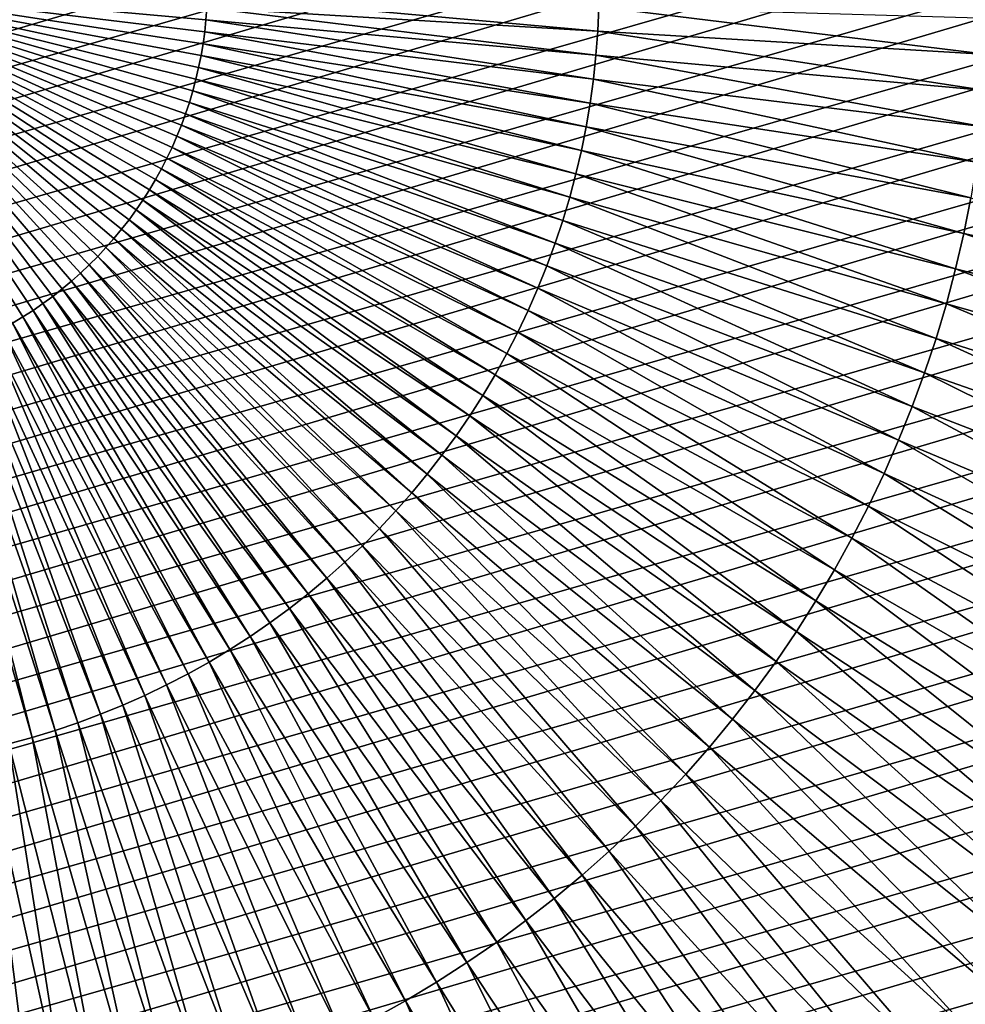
# Model space of a CAD drawing. Header units: millimetres. Extents: x -50 to 50, y -50 to 50.
# Tile 252 of 256: x 0.6 to 3.2, y -2.8 to -0.1. Entities that reach past the tile are written whole.
import ezdxf

# ---------------------------------------------------------------- set-up
doc = ezdxf.new("R2010")
doc.units = ezdxf.units.MM
doc.header["$LTSCALE"] = 65.185185
doc.layers.add('37', color=7, linetype='CONTINUOUS')
doc.layers.add('89', color=7, linetype='CONTINUOUS')

msp = doc.modelspace()

# ---------------------------------------------------------------- linework, layer by layer
at = {"layer": '37', "color": 15, "linetype": 'Continuous', "true_color": 0xaf503c}
for points in [[(-0.0026, 0.0025, -17.54), (1.0731, -0.0616, -17.5323), (1.0706, -0.0947, -17.5323), (-0.0026, 0.0025, -17.54)], [(-0.0026, 0.0025, -17.54), (1.0706, -0.0947, -17.5323), (1.0671, -0.1277, -17.5323), (-0.0026, 0.0025, -17.54)], [(-0.0026, 0.0025, -17.54), (1.0671, -0.1277, -17.5323), (1.0626, -0.1606, -17.5323), (-0.0026, 0.0025, -17.54)], [(-0.0026, 0.0025, -17.54), (1.0626, -0.1606, -17.5323), (1.0571, -0.1933, -17.5323), (-0.0026, 0.0025, -17.54)], [(-0.0026, 0.0025, -17.54), (1.0571, -0.1933, -17.5323), (1.0505, -0.2258, -17.5323), (-0.0026, 0.0025, -17.54)], [(-0.0026, 0.0025, -17.54), (1.0505, -0.2258, -17.5323), (1.043, -0.2581, -17.5323), (-0.0026, 0.0025, -17.54)], [(-0.0026, 0.0025, -17.54), (1.043, -0.2581, -17.5323), (1.0345, -0.2902, -17.5323), (-0.0026, 0.0025, -17.54)], [(-0.0026, 0.0025, -17.54), (1.0345, -0.2902, -17.5323), (1.025, -0.322, -17.5323), (-0.0026, 0.0025, -17.54)], [(-0.0026, 0.0025, -17.54), (1.025, -0.322, -17.5323), (1.0145, -0.3535, -17.5323), (-0.0026, 0.0025, -17.54)], [(-0.0026, 0.0025, -17.54), (1.0145, -0.3535, -17.5323), (1.003, -0.3847, -17.5323), (-0.0026, 0.0025, -17.54)], [(-0.0026, 0.0025, -17.54), (1.003, -0.3847, -17.5323), (0.9906, -0.4154, -17.5323), (-0.0026, 0.0025, -17.54)], [(-0.0026, 0.0025, -17.54), (0.9906, -0.4154, -17.5323), (0.9773, -0.4458, -17.5323), (-0.0026, 0.0025, -17.54)], [(-0.0026, 0.0025, -17.54), (0.9773, -0.4458, -17.5323), (0.963, -0.4758, -17.5323), (-0.0026, 0.0025, -17.54)], [(-0.0026, 0.0025, -17.54), (0.6486, -0.8561, -17.5323), (0.6218, -0.8757, -17.5323), (-0.0026, 0.0025, -17.54)], [(-0.0026, 0.0025, -17.54), (0.6218, -0.8757, -17.5323), (0.5945, -0.8945, -17.5323), (-0.0026, 0.0025, -17.54)], [(-0.0026, 0.0025, -17.54), (0.5945, -0.8945, -17.5323), (0.5666, -0.9125, -17.5323), (-0.0026, 0.0025, -17.54)], [(-0.0026, 0.0025, -17.54), (0.5666, -0.9125, -17.5323), (0.5381, -0.9296, -17.5323), (-0.0026, 0.0025, -17.54)], [(-0.0026, 0.0025, -17.54), (0.6747, -0.8356, -17.5323), (0.6486, -0.8561, -17.5323), (-0.0026, 0.0025, -17.54)], [(-0.0026, 0.0025, -17.54), (0.963, -0.4758, -17.5323), (0.9478, -0.5053, -17.5323), (-0.0026, 0.0025, -17.54)], [(-0.0026, 0.0025, -17.54), (0.9478, -0.5053, -17.5323), (0.9317, -0.5343, -17.5323), (-0.0026, 0.0025, -17.54)], [(-0.0026, 0.0025, -17.54), (0.9317, -0.5343, -17.5323), (0.9148, -0.5628, -17.5323), (-0.0026, 0.0025, -17.54)], [(-0.0026, 0.0025, -17.54), (0.9148, -0.5628, -17.5323), (0.8969, -0.5908, -17.5323), (-0.0026, 0.0025, -17.54)], [(-0.0026, 0.0025, -17.54), (0.8969, -0.5908, -17.5323), (0.8782, -0.6182, -17.5323), (-0.0026, 0.0025, -17.54)], [(-0.0026, 0.0025, -17.54), (0.8782, -0.6182, -17.5323), (0.8587, -0.6451, -17.5323), (-0.0026, 0.0025, -17.54)], [(-0.0026, 0.0025, -17.54), (0.8587, -0.6451, -17.5323), (0.8383, -0.6713, -17.5323), (-0.0026, 0.0025, -17.54)], [(-0.0026, 0.0025, -17.54), (0.8383, -0.6713, -17.5323), (0.8172, -0.6969, -17.5323), (-0.0026, 0.0025, -17.54)], [(-0.0026, 0.0025, -17.54), (0.8172, -0.6969, -17.5323), (0.7953, -0.7218, -17.5323), (-0.0026, 0.0025, -17.54)], [(-0.0026, 0.0025, -17.54), (0.7953, -0.7218, -17.5323), (0.7726, -0.746, -17.5323), (-0.0026, 0.0025, -17.54)], [(-0.0026, 0.0025, -17.54), (0.7726, -0.746, -17.5323), (0.7492, -0.7695, -17.5323), (-0.0026, 0.0025, -17.54)], [(-0.0026, 0.0025, -17.54), (0.7492, -0.7695, -17.5323), (0.725, -0.7923, -17.5323), (-0.0026, 0.0025, -17.54)], [(-0.0026, 0.0025, -17.54), (0.725, -0.7923, -17.5323), (0.7002, -0.8143, -17.5323), (-0.0026, 0.0025, -17.54)], [(-0.0026, 0.0025, -17.54), (0.7002, -0.8143, -17.5323), (0.6747, -0.8356, -17.5323), (-0.0026, 0.0025, -17.54)], [(1.0746, -0.0284, -17.5323), (2.1496, -0.1258, -17.5091), (1.0731, -0.0616, -17.5323), (1.0746, -0.0284, -17.5323)], [(2.1526, -0.0594, -17.5091), (2.1496, -0.1258, -17.5091), (1.0746, -0.0284, -17.5323), (2.1526, -0.0594, -17.5091)], [(1.0731, -0.0616, -17.5323), (2.1447, -0.192, -17.5091), (1.0706, -0.0947, -17.5323), (1.0731, -0.0616, -17.5323)], [(2.1496, -0.1258, -17.5091), (2.1447, -0.192, -17.5091), (1.0731, -0.0616, -17.5323), (2.1496, -0.1258, -17.5091)], [(2.1526, -0.0594, -17.5091), (3.2257, -0.1899, -17.4705), (2.1496, -0.1258, -17.5091), (2.1526, -0.0594, -17.5091)], [(3.2301, -0.0904, -17.4705), (3.2257, -0.1899, -17.4705), (2.1526, -0.0594, -17.5091), (3.2301, -0.0904, -17.4705)], [(1.0706, -0.0947, -17.5323), (2.1377, -0.258, -17.5091), (1.0671, -0.1277, -17.5323), (1.0706, -0.0947, -17.5323)], [(2.1447, -0.192, -17.5091), (2.1377, -0.258, -17.5091), (1.0706, -0.0947, -17.5323), (2.1447, -0.192, -17.5091)], [(1.0671, -0.1277, -17.5323), (2.1286, -0.3238, -17.5091), (1.0626, -0.1606, -17.5323), (1.0671, -0.1277, -17.5323)], [(2.1377, -0.258, -17.5091), (2.1286, -0.3238, -17.5091), (1.0671, -0.1277, -17.5323), (2.1377, -0.258, -17.5091)], [(2.1496, -0.1258, -17.5091), (3.2183, -0.2892, -17.4705), (2.1447, -0.192, -17.5091), (2.1496, -0.1258, -17.5091)], [(3.2257, -0.1899, -17.4705), (3.2183, -0.2892, -17.4705), (2.1496, -0.1258, -17.5091), (3.2257, -0.1899, -17.4705)], [(1.0626, -0.1606, -17.5323), (2.1176, -0.3893, -17.5091), (1.0571, -0.1933, -17.5323), (1.0626, -0.1606, -17.5323)], [(2.1286, -0.3238, -17.5091), (2.1176, -0.3893, -17.5091), (1.0626, -0.1606, -17.5323), (2.1286, -0.3238, -17.5091)], [(1.0571, -0.1933, -17.5323), (2.1045, -0.4544, -17.5091), (1.0505, -0.2258, -17.5323), (1.0571, -0.1933, -17.5323)], [(2.1176, -0.3893, -17.5091), (2.1045, -0.4544, -17.5091), (1.0571, -0.1933, -17.5323), (2.1176, -0.3893, -17.5091)], [(2.1447, -0.192, -17.5091), (3.2078, -0.3883, -17.4705), (2.1377, -0.258, -17.5091), (2.1447, -0.192, -17.5091)], [(3.2183, -0.2892, -17.4705), (3.2078, -0.3883, -17.4705), (2.1447, -0.192, -17.5091), (3.2183, -0.2892, -17.4705)], [(1.0505, -0.2258, -17.5323), (2.0894, -0.519, -17.5091), (1.043, -0.2581, -17.5323), (1.0505, -0.2258, -17.5323)], [(2.1045, -0.4544, -17.5091), (2.0894, -0.519, -17.5091), (1.0505, -0.2258, -17.5323), (2.1045, -0.4544, -17.5091)], [(1.043, -0.2581, -17.5323), (2.0724, -0.5832, -17.5091), (1.0345, -0.2902, -17.5323), (1.043, -0.2581, -17.5323)], [(2.0894, -0.519, -17.5091), (2.0724, -0.5832, -17.5091), (1.043, -0.2581, -17.5323), (2.0894, -0.519, -17.5091)], [(2.1377, -0.258, -17.5091), (3.1942, -0.487, -17.4705), (2.1286, -0.3238, -17.5091), (2.1377, -0.258, -17.5091)], [(3.2078, -0.3883, -17.4705), (3.1942, -0.487, -17.4705), (2.1377, -0.258, -17.5091), (3.2078, -0.3883, -17.4705)], [(1.0345, -0.2902, -17.5323), (2.0533, -0.6468, -17.5091), (1.025, -0.322, -17.5323), (1.0345, -0.2902, -17.5323)], [(2.0724, -0.5832, -17.5091), (2.0533, -0.6468, -17.5091), (1.0345, -0.2902, -17.5323), (2.0724, -0.5832, -17.5091)], [(1.025, -0.322, -17.5323), (2.0324, -0.7098, -17.5091), (1.0145, -0.3535, -17.5323), (1.025, -0.322, -17.5323)], [(2.0533, -0.6468, -17.5091), (2.0324, -0.7098, -17.5091), (1.025, -0.322, -17.5323), (2.0533, -0.6468, -17.5091)], [(2.1286, -0.3238, -17.5091), (3.1776, -0.5852, -17.4705), (2.1176, -0.3893, -17.5091), (2.1286, -0.3238, -17.5091)], [(3.1942, -0.487, -17.4705), (3.1776, -0.5852, -17.4705), (2.1286, -0.3238, -17.5091), (3.1942, -0.487, -17.4705)], [(1.0145, -0.3535, -17.5323), (2.0095, -0.7722, -17.5091), (1.003, -0.3847, -17.5323), (1.0145, -0.3535, -17.5323)], [(2.0324, -0.7098, -17.5091), (2.0095, -0.7722, -17.5091), (1.0145, -0.3535, -17.5323), (2.0324, -0.7098, -17.5091)], [(1.003, -0.3847, -17.5323), (1.9846, -0.8338, -17.5091), (0.9906, -0.4154, -17.5323), (1.003, -0.3847, -17.5323)], [(2.0095, -0.7722, -17.5091), (1.9846, -0.8338, -17.5091), (1.003, -0.3847, -17.5323), (2.0095, -0.7722, -17.5091)], [(2.1176, -0.3893, -17.5091), (3.158, -0.6828, -17.4705), (2.1045, -0.4544, -17.5091), (2.1176, -0.3893, -17.5091)], [(3.1776, -0.5852, -17.4705), (3.158, -0.6828, -17.4705), (2.1176, -0.3893, -17.5091), (3.1776, -0.5852, -17.4705)], [(0.9906, -0.4154, -17.5323), (1.9579, -0.8946, -17.5091), (0.9773, -0.4458, -17.5323), (0.9906, -0.4154, -17.5323)], [(1.9846, -0.8338, -17.5091), (1.9579, -0.8946, -17.5091), (0.9906, -0.4154, -17.5323), (1.9846, -0.8338, -17.5091)], [(0.9773, -0.4458, -17.5323), (1.9294, -0.9545, -17.5091), (0.963, -0.4758, -17.5323), (0.9773, -0.4458, -17.5323)], [(1.9579, -0.8946, -17.5091), (1.9294, -0.9545, -17.5091), (0.9773, -0.4458, -17.5323), (1.9579, -0.8946, -17.5091)], [(2.1045, -0.4544, -17.5091), (3.1354, -0.7798, -17.4705), (2.0894, -0.519, -17.5091), (2.1045, -0.4544, -17.5091)], [(3.158, -0.6828, -17.4705), (3.1354, -0.7798, -17.4705), (2.1045, -0.4544, -17.5091), (3.158, -0.6828, -17.4705)], [(0.963, -0.4758, -17.5323), (1.899, -1.0136, -17.5091), (0.9478, -0.5053, -17.5323), (0.963, -0.4758, -17.5323)], [(1.9294, -0.9545, -17.5091), (1.899, -1.0136, -17.5091), (0.963, -0.4758, -17.5323), (1.9294, -0.9545, -17.5091)], [(0.9478, -0.5053, -17.5323), (1.8668, -1.0716, -17.5091), (0.9317, -0.5343, -17.5323), (0.9478, -0.5053, -17.5323)], [(1.899, -1.0136, -17.5091), (1.8668, -1.0716, -17.5091), (0.9478, -0.5053, -17.5323), (1.899, -1.0136, -17.5091)], [(0.9317, -0.5343, -17.5323), (1.8328, -1.1287, -17.5091), (0.9148, -0.5628, -17.5323), (0.9317, -0.5343, -17.5323)], [(1.8668, -1.0716, -17.5091), (1.8328, -1.1287, -17.5091), (0.9317, -0.5343, -17.5323), (1.8668, -1.0716, -17.5091)], [(2.0894, -0.519, -17.5091), (3.1098, -0.8761, -17.4705), (2.0724, -0.5832, -17.5091), (2.0894, -0.519, -17.5091)], [(3.1354, -0.7798, -17.4705), (3.1098, -0.8761, -17.4705), (2.0894, -0.519, -17.5091), (3.1354, -0.7798, -17.4705)], [(0.9148, -0.5628, -17.5323), (1.7971, -1.1847, -17.5091), (0.8969, -0.5908, -17.5323), (0.9148, -0.5628, -17.5323)], [(1.8328, -1.1287, -17.5091), (1.7971, -1.1847, -17.5091), (0.9148, -0.5628, -17.5323), (1.8328, -1.1287, -17.5091)], [(0.8969, -0.5908, -17.5323), (1.7597, -1.2395, -17.5091), (0.8782, -0.6182, -17.5323), (0.8969, -0.5908, -17.5323)], [(1.7971, -1.1847, -17.5091), (1.7597, -1.2395, -17.5091), (0.8969, -0.5908, -17.5323), (1.7971, -1.1847, -17.5091)], [(2.0724, -0.5832, -17.5091), (3.0813, -0.9715, -17.4705), (2.0533, -0.6468, -17.5091), (2.0724, -0.5832, -17.5091)], [(3.1098, -0.8761, -17.4705), (3.0813, -0.9715, -17.4705), (2.0724, -0.5832, -17.5091), (3.1098, -0.8761, -17.4705)], [(3.1776, -0.5852, -17.4705), (4.2109, -0.9112, -17.4165), (3.158, -0.6828, -17.4705), (3.1776, -0.5852, -17.4705)], [(0.8782, -0.6182, -17.5323), (1.7206, -1.2932, -17.5091), (0.8587, -0.6451, -17.5323), (0.8782, -0.6182, -17.5323)], [(1.7597, -1.2395, -17.5091), (1.7206, -1.2932, -17.5091), (0.8782, -0.6182, -17.5323), (1.7597, -1.2395, -17.5091)], [(0.8587, -0.6451, -17.5323), (1.6799, -1.3457, -17.5091), (0.8383, -0.6713, -17.5323), (0.8587, -0.6451, -17.5323)], [(1.7206, -1.2932, -17.5091), (1.6799, -1.3457, -17.5091), (0.8587, -0.6451, -17.5323), (1.7206, -1.2932, -17.5091)], [(2.0533, -0.6468, -17.5091), (3.0498, -1.066, -17.4705), (2.0324, -0.7098, -17.5091), (2.0533, -0.6468, -17.5091)], [(3.0813, -0.9715, -17.4705), (3.0498, -1.066, -17.4705), (2.0533, -0.6468, -17.5091), (3.0813, -0.9715, -17.4705)], [(0.8383, -0.6713, -17.5323), (1.6376, -1.3968, -17.5091), (0.8172, -0.6969, -17.5323), (0.8383, -0.6713, -17.5323)], [(1.6799, -1.3457, -17.5091), (1.6376, -1.3968, -17.5091), (0.8383, -0.6713, -17.5323), (1.6799, -1.3457, -17.5091)], [(0.8172, -0.6969, -17.5323), (1.5937, -1.4467, -17.5091), (0.7953, -0.7218, -17.5323), (0.8172, -0.6969, -17.5323)], [(1.6376, -1.3968, -17.5091), (1.5937, -1.4467, -17.5091), (0.8172, -0.6969, -17.5323), (1.6376, -1.3968, -17.5091)], [(3.158, -0.6828, -17.4705), (4.1807, -1.0405, -17.4165), (3.1354, -0.7798, -17.4705), (3.158, -0.6828, -17.4705)], [(4.2109, -0.9112, -17.4165), (4.1807, -1.0405, -17.4165), (3.158, -0.6828, -17.4705), (4.2109, -0.9112, -17.4165)], [(0.7953, -0.7218, -17.5323), (1.5483, -1.4952, -17.5091), (0.7726, -0.746, -17.5323), (0.7953, -0.7218, -17.5323)], [(1.5937, -1.4467, -17.5091), (1.5483, -1.4952, -17.5091), (0.7953, -0.7218, -17.5323), (1.5937, -1.4467, -17.5091)], [(2.0324, -0.7098, -17.5091), (3.0155, -1.1595, -17.4705), (2.0095, -0.7722, -17.5091), (2.0324, -0.7098, -17.5091)], [(3.0498, -1.066, -17.4705), (3.0155, -1.1595, -17.4705), (2.0324, -0.7098, -17.5091), (3.0498, -1.066, -17.4705)], [(0.7726, -0.746, -17.5323), (1.5015, -1.5422, -17.5091), (0.7492, -0.7695, -17.5323), (0.7726, -0.746, -17.5323)], [(1.5483, -1.4952, -17.5091), (1.5015, -1.5422, -17.5091), (0.7726, -0.746, -17.5323), (1.5483, -1.4952, -17.5091)], [(0.7492, -0.7695, -17.5323), (1.4532, -1.5878, -17.5091), (0.725, -0.7923, -17.5323), (0.7492, -0.7695, -17.5323)], [(1.5015, -1.5422, -17.5091), (1.4532, -1.5878, -17.5091), (0.7492, -0.7695, -17.5323), (1.5015, -1.5422, -17.5091)], [(2.0095, -0.7722, -17.5091), (2.9782, -1.2519, -17.4705), (1.9846, -0.8338, -17.5091), (2.0095, -0.7722, -17.5091)], [(3.0155, -1.1595, -17.4705), (2.9782, -1.2519, -17.4705), (2.0095, -0.7722, -17.5091), (3.0155, -1.1595, -17.4705)], [(3.1354, -0.7798, -17.4705), (4.1466, -1.1688, -17.4165), (3.1098, -0.8761, -17.4705), (3.1354, -0.7798, -17.4705)], [(4.1807, -1.0405, -17.4165), (4.1466, -1.1688, -17.4165), (3.1354, -0.7798, -17.4705), (4.1807, -1.0405, -17.4165)], [(0.725, -0.7923, -17.5323), (1.4035, -1.6319, -17.5091), (0.7002, -0.8143, -17.5323), (0.725, -0.7923, -17.5323)], [(1.4532, -1.5878, -17.5091), (1.4035, -1.6319, -17.5091), (0.725, -0.7923, -17.5323), (1.4532, -1.5878, -17.5091)], [(0.6747, -0.8356, -17.5323), (1.3003, -1.7153, -17.5091), (0.6486, -0.8561, -17.5323), (0.6747, -0.8356, -17.5323)], [(0.7002, -0.8143, -17.5323), (1.3525, -1.6744, -17.5091), (0.6747, -0.8356, -17.5323), (0.7002, -0.8143, -17.5323)], [(1.3525, -1.6744, -17.5091), (1.3003, -1.7153, -17.5091), (0.6747, -0.8356, -17.5323), (1.3525, -1.6744, -17.5091)], [(1.4035, -1.6319, -17.5091), (1.3525, -1.6744, -17.5091), (0.7002, -0.8143, -17.5323), (1.4035, -1.6319, -17.5091)], [(1.9846, -0.8338, -17.5091), (2.9382, -1.3431, -17.4705), (1.9579, -0.8946, -17.5091), (1.9846, -0.8338, -17.5091)], [(2.9782, -1.2519, -17.4705), (2.9382, -1.3431, -17.4705), (1.9846, -0.8338, -17.5091), (2.9782, -1.2519, -17.4705)], [(0.6486, -0.8561, -17.5323), (1.2467, -1.7546, -17.5091), (0.6218, -0.8757, -17.5323), (0.6486, -0.8561, -17.5323)], [(1.3003, -1.7153, -17.5091), (1.2467, -1.7546, -17.5091), (0.6486, -0.8561, -17.5323), (1.3003, -1.7153, -17.5091)], [(0.6218, -0.8757, -17.5323), (1.192, -1.7923, -17.5091), (0.5945, -0.8945, -17.5323), (0.6218, -0.8757, -17.5323)], [(1.2467, -1.7546, -17.5091), (1.192, -1.7923, -17.5091), (0.6218, -0.8757, -17.5323), (1.2467, -1.7546, -17.5091)], [(3.1098, -0.8761, -17.4705), (4.1086, -1.296, -17.4165), (3.0813, -0.9715, -17.4705), (3.1098, -0.8761, -17.4705)], [(4.1466, -1.1688, -17.4165), (4.1086, -1.296, -17.4165), (3.1098, -0.8761, -17.4705), (4.1466, -1.1688, -17.4165)], [(0.5666, -0.9125, -17.5323), (1.0793, -1.8624, -17.5091), (0.5381, -0.9296, -17.5323), (0.5666, -0.9125, -17.5323)], [(0.5945, -0.8945, -17.5323), (1.1362, -1.8282, -17.5091), (0.5666, -0.9125, -17.5323), (0.5945, -0.8945, -17.5323)], [(1.1362, -1.8282, -17.5091), (1.0793, -1.8624, -17.5091), (0.5666, -0.9125, -17.5323), (1.1362, -1.8282, -17.5091)], [(1.192, -1.7923, -17.5091), (1.1362, -1.8282, -17.5091), (0.5945, -0.8945, -17.5323), (1.192, -1.7923, -17.5091)], [(1.9579, -0.8946, -17.5091), (2.8954, -1.433, -17.4705), (1.9294, -0.9545, -17.5091), (1.9579, -0.8946, -17.5091)], [(2.9382, -1.3431, -17.4705), (2.8954, -1.433, -17.4705), (1.9579, -0.8946, -17.5091), (2.9382, -1.3431, -17.4705)], [(0.5092, -0.9458, -17.5323), (0.9624, -1.9255, -17.5091), (0.4797, -0.9611, -17.5323), (0.5092, -0.9458, -17.5323)], [(0.5381, -0.9296, -17.5323), (1.0213, -1.8948, -17.5091), (0.5092, -0.9458, -17.5323), (0.5381, -0.9296, -17.5323)], [(1.0213, -1.8948, -17.5091), (0.9624, -1.9255, -17.5091), (0.5092, -0.9458, -17.5323), (1.0213, -1.8948, -17.5091)], [(1.0793, -1.8624, -17.5091), (1.0213, -1.8948, -17.5091), (0.5381, -0.9296, -17.5323), (1.0793, -1.8624, -17.5091)], [(0.4498, -0.9755, -17.5323), (0.8419, -1.9812, -17.5091), (0.4195, -0.9889, -17.5323), (0.4498, -0.9755, -17.5323)], [(0.4797, -0.9611, -17.5323), (0.9026, -1.9543, -17.5091), (0.4498, -0.9755, -17.5323), (0.4797, -0.9611, -17.5323)], [(0.9026, -1.9543, -17.5091), (0.8419, -1.9812, -17.5091), (0.4498, -0.9755, -17.5323), (0.9026, -1.9543, -17.5091)], [(0.9624, -1.9255, -17.5091), (0.9026, -1.9543, -17.5091), (0.4797, -0.9611, -17.5323), (0.9624, -1.9255, -17.5091)], [(1.9294, -0.9545, -17.5091), (2.8498, -1.5216, -17.4705), (1.899, -1.0136, -17.5091), (1.9294, -0.9545, -17.5091)], [(2.8954, -1.433, -17.4705), (2.8498, -1.5216, -17.4705), (1.9294, -0.9545, -17.5091), (2.8954, -1.433, -17.4705)], [(3.0813, -0.9715, -17.4705), (4.0666, -1.422, -17.4165), (3.0498, -1.066, -17.4705), (3.0813, -0.9715, -17.4705)], [(4.1086, -1.296, -17.4165), (4.0666, -1.422, -17.4165), (3.0813, -0.9715, -17.4705), (4.1086, -1.296, -17.4165)], [(0.3888, -1.0015, -17.5323), (0.7182, -2.0295, -17.5091), (0.3576, -1.013, -17.5323), (0.3888, -1.0015, -17.5323)], [(0.4195, -0.9889, -17.5323), (0.7804, -2.0063, -17.5091), (0.3888, -1.0015, -17.5323), (0.4195, -0.9889, -17.5323)], [(0.7804, -2.0063, -17.5091), (0.7182, -2.0295, -17.5091), (0.3888, -1.0015, -17.5323), (0.7804, -2.0063, -17.5091)], [(0.8419, -1.9812, -17.5091), (0.7804, -2.0063, -17.5091), (0.4195, -0.9889, -17.5323), (0.8419, -1.9812, -17.5091)], [(0.3262, -1.0237, -17.5323), (0.5917, -2.07, -17.5091), (0.2944, -1.0333, -17.5323), (0.3262, -1.0237, -17.5323)], [(0.3576, -1.013, -17.5323), (0.6552, -2.0507, -17.5091), (0.3262, -1.0237, -17.5323), (0.3576, -1.013, -17.5323)], [(0.6552, -2.0507, -17.5091), (0.5917, -2.07, -17.5091), (0.3262, -1.0237, -17.5323), (0.6552, -2.0507, -17.5091)], [(0.7182, -2.0295, -17.5091), (0.6552, -2.0507, -17.5091), (0.3576, -1.013, -17.5323), (0.7182, -2.0295, -17.5091)], [(1.899, -1.0136, -17.5091), (2.8015, -1.6087, -17.4705), (1.8668, -1.0716, -17.5091), (1.899, -1.0136, -17.5091)], [(2.8498, -1.5216, -17.4705), (2.8015, -1.6087, -17.4705), (1.899, -1.0136, -17.5091), (2.8498, -1.5216, -17.4705)], [(0.5917, -2.07, -17.5091), (0.5276, -2.0873, -17.5091), (0.2944, -1.0333, -17.5323), (0.5917, -2.07, -17.5091)], [(1.8668, -1.0716, -17.5091), (2.7505, -1.6943, -17.4705), (1.8328, -1.1287, -17.5091), (1.8668, -1.0716, -17.5091)], [(2.8015, -1.6087, -17.4705), (2.7505, -1.6943, -17.4705), (1.8668, -1.0716, -17.5091), (2.8015, -1.6087, -17.4705)], [(3.0498, -1.066, -17.4705), (4.0208, -1.5466, -17.4165), (3.0155, -1.1595, -17.4705), (3.0498, -1.066, -17.4705)], [(4.0666, -1.422, -17.4165), (4.0208, -1.5466, -17.4165), (3.0498, -1.066, -17.4705), (4.0666, -1.422, -17.4165)], [(1.8328, -1.1287, -17.5091), (2.697, -1.7783, -17.4705), (1.7971, -1.1847, -17.5091), (1.8328, -1.1287, -17.5091)], [(2.7505, -1.6943, -17.4705), (2.697, -1.7783, -17.4705), (1.8328, -1.1287, -17.5091), (2.7505, -1.6943, -17.4705)], [(3.0155, -1.1595, -17.4705), (3.9712, -1.6698, -17.4165), (2.9782, -1.2519, -17.4705), (3.0155, -1.1595, -17.4705)], [(4.0208, -1.5466, -17.4165), (3.9712, -1.6698, -17.4165), (3.0155, -1.1595, -17.4705), (4.0208, -1.5466, -17.4165)], [(1.7971, -1.1847, -17.5091), (2.6409, -1.8606, -17.4705), (1.7597, -1.2395, -17.5091), (1.7971, -1.1847, -17.5091)], [(2.697, -1.7783, -17.4705), (2.6409, -1.8606, -17.4705), (1.7971, -1.1847, -17.5091), (2.697, -1.7783, -17.4705)], [(1.7597, -1.2395, -17.5091), (2.5822, -1.9411, -17.4705), (1.7206, -1.2932, -17.5091), (1.7597, -1.2395, -17.5091)], [(2.6409, -1.8606, -17.4705), (2.5822, -1.9411, -17.4705), (1.7597, -1.2395, -17.5091), (2.6409, -1.8606, -17.4705)], [(2.9782, -1.2519, -17.4705), (3.9178, -1.7914, -17.4165), (2.9382, -1.3431, -17.4705), (2.9782, -1.2519, -17.4705)], [(3.9712, -1.6698, -17.4165), (3.9178, -1.7914, -17.4165), (2.9782, -1.2519, -17.4705), (3.9712, -1.6698, -17.4165)], [(1.7206, -1.2932, -17.5091), (2.5212, -2.0198, -17.4705), (1.6799, -1.3457, -17.5091), (1.7206, -1.2932, -17.5091)], [(2.5822, -1.9411, -17.4705), (2.5212, -2.0198, -17.4705), (1.7206, -1.2932, -17.5091), (2.5822, -1.9411, -17.4705)], [(1.6799, -1.3457, -17.5091), (2.4577, -2.0965, -17.4705), (1.6376, -1.3968, -17.5091), (1.6799, -1.3457, -17.5091)], [(2.5212, -2.0198, -17.4705), (2.4577, -2.0965, -17.4705), (1.6799, -1.3457, -17.5091), (2.5212, -2.0198, -17.4705)], [(2.9382, -1.3431, -17.4705), (3.8607, -1.9113, -17.4165), (2.8954, -1.433, -17.4705), (2.9382, -1.3431, -17.4705)], [(3.9178, -1.7914, -17.4165), (3.8607, -1.9113, -17.4165), (2.9382, -1.3431, -17.4705), (3.9178, -1.7914, -17.4165)], [(1.6376, -1.3968, -17.5091), (2.3919, -2.1713, -17.4705), (1.5937, -1.4467, -17.5091), (1.6376, -1.3968, -17.5091)], [(2.4577, -2.0965, -17.4705), (2.3919, -2.1713, -17.4705), (1.6376, -1.3968, -17.5091), (2.4577, -2.0965, -17.4705)], [(2.8954, -1.433, -17.4705), (3.8, -2.0293, -17.4165), (2.8498, -1.5216, -17.4705), (2.8954, -1.433, -17.4705)], [(3.8607, -1.9113, -17.4165), (3.8, -2.0293, -17.4165), (2.8954, -1.433, -17.4705), (3.8607, -1.9113, -17.4165)], [(1.5937, -1.4467, -17.5091), (2.3238, -2.244, -17.4705), (1.5483, -1.4952, -17.5091), (1.5937, -1.4467, -17.5091)], [(2.3919, -2.1713, -17.4705), (2.3238, -2.244, -17.4705), (1.5937, -1.4467, -17.5091), (2.3919, -2.1713, -17.4705)], [(1.5483, -1.4952, -17.5091), (2.2535, -2.3146, -17.4705), (1.5015, -1.5422, -17.5091), (1.5483, -1.4952, -17.5091)], [(2.3238, -2.244, -17.4705), (2.2535, -2.3146, -17.4705), (1.5483, -1.4952, -17.5091), (2.3238, -2.244, -17.4705)], [(1.5015, -1.5422, -17.5091), (2.1811, -2.383, -17.4705), (1.4532, -1.5878, -17.5091), (1.5015, -1.5422, -17.5091)], [(2.2535, -2.3146, -17.4705), (2.1811, -2.383, -17.4705), (1.5015, -1.5422, -17.5091), (2.2535, -2.3146, -17.4705)], [(2.8498, -1.5216, -17.4705), (3.7356, -2.1455, -17.4165), (2.8015, -1.6087, -17.4705), (2.8498, -1.5216, -17.4705)], [(3.8, -2.0293, -17.4165), (3.7356, -2.1455, -17.4165), (2.8498, -1.5216, -17.4705), (3.8, -2.0293, -17.4165)], [(1.4532, -1.5878, -17.5091), (2.1066, -2.4491, -17.4705), (1.4035, -1.6319, -17.5091), (1.4532, -1.5878, -17.5091)], [(2.1811, -2.383, -17.4705), (2.1066, -2.4491, -17.4705), (1.4532, -1.5878, -17.5091), (2.1811, -2.383, -17.4705)], [(2.8015, -1.6087, -17.4705), (3.6677, -2.2596, -17.4165), (2.7505, -1.6943, -17.4705), (2.8015, -1.6087, -17.4705)], [(3.7356, -2.1455, -17.4165), (3.6677, -2.2596, -17.4165), (2.8015, -1.6087, -17.4705), (3.7356, -2.1455, -17.4165)], [(1.4035, -1.6319, -17.5091), (2.0301, -2.5129, -17.4705), (1.3525, -1.6744, -17.5091), (1.4035, -1.6319, -17.5091)], [(2.1066, -2.4491, -17.4705), (2.0301, -2.5129, -17.4705), (1.4035, -1.6319, -17.5091), (2.1066, -2.4491, -17.4705)], [(1.3525, -1.6744, -17.5091), (1.9517, -2.5743, -17.4705), (1.3003, -1.7153, -17.5091), (1.3525, -1.6744, -17.5091)], [(2.0301, -2.5129, -17.4705), (1.9517, -2.5743, -17.4705), (1.3525, -1.6744, -17.5091), (2.0301, -2.5129, -17.4705)], [(2.7505, -1.6943, -17.4705), (3.5963, -2.3715, -17.4165), (2.697, -1.7783, -17.4705), (2.7505, -1.6943, -17.4705)], [(3.6677, -2.2596, -17.4165), (3.5963, -2.3715, -17.4165), (2.7505, -1.6943, -17.4705), (3.6677, -2.2596, -17.4165)], [(1.3003, -1.7153, -17.5091), (1.8714, -2.6332, -17.4705), (1.2467, -1.7546, -17.5091), (1.3003, -1.7153, -17.5091)], [(1.9517, -2.5743, -17.4705), (1.8714, -2.6332, -17.4705), (1.3003, -1.7153, -17.5091), (1.9517, -2.5743, -17.4705)], [(1.2467, -1.7546, -17.5091), (1.7893, -2.6897, -17.4705), (1.192, -1.7923, -17.5091), (1.2467, -1.7546, -17.5091)], [(1.8714, -2.6332, -17.4705), (1.7893, -2.6897, -17.4705), (1.2467, -1.7546, -17.5091), (1.8714, -2.6332, -17.4705)], [(2.697, -1.7783, -17.4705), (3.5215, -2.4812, -17.4165), (2.6409, -1.8606, -17.4705), (2.697, -1.7783, -17.4705)], [(3.5963, -2.3715, -17.4165), (3.5215, -2.4812, -17.4165), (2.697, -1.7783, -17.4705), (3.5963, -2.3715, -17.4165)], [(1.192, -1.7923, -17.5091), (1.7056, -2.7436, -17.4705), (1.1362, -1.8282, -17.5091), (1.192, -1.7923, -17.5091)], [(1.7893, -2.6897, -17.4705), (1.7056, -2.7436, -17.4705), (1.192, -1.7923, -17.5091), (1.7893, -2.6897, -17.4705)], [(1.1362, -1.8282, -17.5091), (1.6202, -2.7949, -17.4705), (1.0793, -1.8624, -17.5091), (1.1362, -1.8282, -17.5091)], [(1.7056, -2.7436, -17.4705), (1.6202, -2.7949, -17.4705), (1.1362, -1.8282, -17.5091), (1.7056, -2.7436, -17.4705)], [(1.0793, -1.8624, -17.5091), (1.5333, -2.8435, -17.4705), (1.0213, -1.8948, -17.5091), (1.0793, -1.8624, -17.5091)], [(1.6202, -2.7949, -17.4705), (1.5333, -2.8435, -17.4705), (1.0793, -1.8624, -17.5091), (1.6202, -2.7949, -17.4705)], [(2.6409, -1.8606, -17.4705), (3.4433, -2.5886, -17.4165), (2.5822, -1.9411, -17.4705), (2.6409, -1.8606, -17.4705)], [(3.5215, -2.4812, -17.4165), (3.4433, -2.5886, -17.4165), (2.6409, -1.8606, -17.4705), (3.5215, -2.4812, -17.4165)], [(1.0213, -1.8948, -17.5091), (1.4449, -2.8895, -17.4705), (0.9624, -1.9255, -17.5091), (1.0213, -1.8948, -17.5091)], [(1.5333, -2.8435, -17.4705), (1.4449, -2.8895, -17.4705), (1.0213, -1.8948, -17.5091), (1.5333, -2.8435, -17.4705)], [(0.9624, -1.9255, -17.5091), (1.3551, -2.9327, -17.4705), (0.9026, -1.9543, -17.5091), (0.9624, -1.9255, -17.5091)], [(1.4449, -2.8895, -17.4705), (1.3551, -2.9327, -17.4705), (0.9624, -1.9255, -17.5091), (1.4449, -2.8895, -17.4705)], [(2.5822, -1.9411, -17.4705), (3.3619, -2.6935, -17.4165), (2.5212, -2.0198, -17.4705), (2.5822, -1.9411, -17.4705)], [(3.4433, -2.5886, -17.4165), (3.3619, -2.6935, -17.4165), (2.5822, -1.9411, -17.4705), (3.4433, -2.5886, -17.4165)], [(0.9026, -1.9543, -17.5091), (1.2641, -2.9731, -17.4705), (0.8419, -1.9812, -17.5091), (0.9026, -1.9543, -17.5091)], [(1.3551, -2.9327, -17.4705), (1.2641, -2.9731, -17.4705), (0.9026, -1.9543, -17.5091), (1.3551, -2.9327, -17.4705)], [(0.8419, -1.9812, -17.5091), (1.1719, -3.0107, -17.4705), (0.7804, -2.0063, -17.5091), (0.8419, -1.9812, -17.5091)], [(1.2641, -2.9731, -17.4705), (1.1719, -3.0107, -17.4705), (0.8419, -1.9812, -17.5091), (1.2641, -2.9731, -17.4705)], [(0.7182, -2.0295, -17.5091), (0.9842, -3.0773, -17.4705), (0.6552, -2.0507, -17.5091), (0.7182, -2.0295, -17.5091)], [(0.7804, -2.0063, -17.5091), (1.0785, -3.0454, -17.4705), (0.7182, -2.0295, -17.5091), (0.7804, -2.0063, -17.5091)], [(1.0785, -3.0454, -17.4705), (0.9842, -3.0773, -17.4705), (0.7182, -2.0295, -17.5091), (1.0785, -3.0454, -17.4705)], [(1.1719, -3.0107, -17.4705), (1.0785, -3.0454, -17.4705), (0.7804, -2.0063, -17.5091), (1.1719, -3.0107, -17.4705)], [(2.5212, -2.0198, -17.4705), (3.2773, -2.7958, -17.4165), (2.4577, -2.0965, -17.4705), (2.5212, -2.0198, -17.4705)], [(3.3619, -2.6935, -17.4165), (3.2773, -2.7958, -17.4165), (2.5212, -2.0198, -17.4705), (3.3619, -2.6935, -17.4165)], [(0.6552, -2.0507, -17.5091), (0.8888, -3.1062, -17.4705), (0.5917, -2.07, -17.5091), (0.6552, -2.0507, -17.5091)], [(0.9842, -3.0773, -17.4705), (0.8888, -3.1062, -17.4705), (0.6552, -2.0507, -17.5091), (0.9842, -3.0773, -17.4705)], [(0.5917, -2.07, -17.5091), (0.7927, -3.1322, -17.4705), (0.5276, -2.0873, -17.5091), (0.5917, -2.07, -17.5091)], [(0.8888, -3.1062, -17.4705), (0.7927, -3.1322, -17.4705), (0.5917, -2.07, -17.5091), (0.8888, -3.1062, -17.4705)], [(0.463, -2.1026, -17.5091), (0.5982, -3.1752, -17.4705), (0.3979, -2.116, -17.5091), (0.463, -2.1026, -17.5091)], [(0.5276, -2.0873, -17.5091), (0.6958, -3.1552, -17.4705), (0.463, -2.1026, -17.5091), (0.5276, -2.0873, -17.5091)], [(0.6958, -3.1552, -17.4705), (0.5982, -3.1752, -17.4705), (0.463, -2.1026, -17.5091), (0.6958, -3.1552, -17.4705)], [(0.7927, -3.1322, -17.4705), (0.6958, -3.1552, -17.4705), (0.5276, -2.0873, -17.5091), (0.7927, -3.1322, -17.4705)], [(2.4577, -2.0965, -17.4705), (3.1895, -2.8955, -17.4165), (2.3919, -2.1713, -17.4705), (2.4577, -2.0965, -17.4705)], [(3.2773, -2.7958, -17.4165), (3.1895, -2.8955, -17.4165), (2.4577, -2.0965, -17.4705), (3.2773, -2.7958, -17.4165)], [(0.5982, -3.1752, -17.4705), (0.5001, -3.1922, -17.4705), (0.3979, -2.116, -17.5091), (0.5982, -3.1752, -17.4705)], [(2.3919, -2.1713, -17.4705), (3.0988, -2.9924, -17.4165), (2.3238, -2.244, -17.4705), (2.3919, -2.1713, -17.4705)], [(3.1895, -2.8955, -17.4165), (3.0988, -2.9924, -17.4165), (2.3919, -2.1713, -17.4705), (3.1895, -2.8955, -17.4165)], [(2.3238, -2.244, -17.4705), (3.0051, -3.0865, -17.4165), (2.2535, -2.3146, -17.4705), (2.3238, -2.244, -17.4705)], [(3.0988, -2.9924, -17.4165), (3.0051, -3.0865, -17.4165), (2.3238, -2.244, -17.4705), (3.0988, -2.9924, -17.4165)], [(2.2535, -2.3146, -17.4705), (2.9085, -3.1776, -17.4165), (2.1811, -2.383, -17.4705), (2.2535, -2.3146, -17.4705)], [(3.0051, -3.0865, -17.4165), (2.9085, -3.1776, -17.4165), (2.2535, -2.3146, -17.4705), (3.0051, -3.0865, -17.4165)], [(2.1811, -2.383, -17.4705), (2.8092, -3.2658, -17.4165), (2.1066, -2.4491, -17.4705), (2.1811, -2.383, -17.4705)], [(2.9085, -3.1776, -17.4165), (2.8092, -3.2658, -17.4165), (2.1811, -2.383, -17.4705), (2.9085, -3.1776, -17.4165)], [(2.1066, -2.4491, -17.4705), (2.7072, -3.3508, -17.4165), (2.0301, -2.5129, -17.4705), (2.1066, -2.4491, -17.4705)], [(2.8092, -3.2658, -17.4165), (2.7072, -3.3508, -17.4165), (2.1066, -2.4491, -17.4705), (2.8092, -3.2658, -17.4165)], [(2.0301, -2.5129, -17.4705), (2.6027, -3.4327, -17.4165), (1.9517, -2.5743, -17.4705), (2.0301, -2.5129, -17.4705)], [(2.7072, -3.3508, -17.4165), (2.6027, -3.4327, -17.4165), (2.0301, -2.5129, -17.4705), (2.7072, -3.3508, -17.4165)], [(1.9517, -2.5743, -17.4705), (2.4956, -3.5113, -17.4165), (1.8714, -2.6332, -17.4705), (1.9517, -2.5743, -17.4705)], [(2.6027, -3.4327, -17.4165), (2.4956, -3.5113, -17.4165), (1.9517, -2.5743, -17.4705), (2.6027, -3.4327, -17.4165)], [(1.8714, -2.6332, -17.4705), (2.3862, -3.5865, -17.4165), (1.7893, -2.6897, -17.4705), (1.8714, -2.6332, -17.4705)], [(2.4956, -3.5113, -17.4165), (2.3862, -3.5865, -17.4165), (1.8714, -2.6332, -17.4705), (2.4956, -3.5113, -17.4165)], [(1.7893, -2.6897, -17.4705), (2.2746, -3.6584, -17.4165), (1.7056, -2.7436, -17.4705), (1.7893, -2.6897, -17.4705)], [(2.3862, -3.5865, -17.4165), (2.2746, -3.6584, -17.4165), (1.7893, -2.6897, -17.4705), (2.3862, -3.5865, -17.4165)], [(1.7056, -2.7436, -17.4705), (2.1608, -3.7268, -17.4165), (1.6202, -2.7949, -17.4705), (1.7056, -2.7436, -17.4705)], [(2.2746, -3.6584, -17.4165), (2.1608, -3.7268, -17.4165), (1.7056, -2.7436, -17.4705), (2.2746, -3.6584, -17.4165)], [(1.6202, -2.7949, -17.4705), (2.0449, -3.7916, -17.4165), (1.5333, -2.8435, -17.4705), (1.6202, -2.7949, -17.4705)], [(2.1608, -3.7268, -17.4165), (2.0449, -3.7916, -17.4165), (1.6202, -2.7949, -17.4705), (2.1608, -3.7268, -17.4165)]]:
    msp.add_3dface(points, dxfattribs=at)
at = {"layer": '89', "color": 250, "linetype": 'Continuous', "true_color": 0x1c1c1c}
for points in [[(-10.6674, -0.0618, -12), (-10.6647, -0.2438, -12), (9.0761, 5.5989, -12), (-10.6674, -0.0618, -12)], [(9.0761, 5.5989, -12), (-10.6647, -0.2438, -12), (9.1703, 5.4431, -12), (9.0761, 5.5989, -12)], [(-10.6647, -0.2438, -12), (-10.659, -0.4257, -12), (9.1703, 5.4431, -12), (-10.6647, -0.2438, -12)], [(9.1703, 5.4431, -12), (-10.659, -0.4257, -12), (9.2618, 5.2858, -12), (9.1703, 5.4431, -12)], [(-10.659, -0.4257, -12), (-10.6501, -0.6074, -12), (9.2618, 5.2858, -12), (-10.659, -0.4257, -12)], [(9.2618, 5.2858, -12), (-10.6501, -0.6074, -12), (9.3506, 5.127, -12), (9.2618, 5.2858, -12)], [(-10.6501, -0.6074, -12), (-10.6381, -0.7889, -12), (9.3506, 5.127, -12), (-10.6501, -0.6074, -12)], [(9.3506, 5.127, -12), (-10.6381, -0.7889, -12), (9.4367, 4.9666, -12), (9.3506, 5.127, -12)], [(-10.6381, -0.7889, -12), (-10.6231, -0.9702, -12), (9.4367, 4.9666, -12), (-10.6381, -0.7889, -12)], [(9.4367, 4.9666, -12), (-10.6231, -0.9702, -12), (9.52, 4.8049, -12), (9.4367, 4.9666, -12)], [(-10.6231, -0.9702, -12), (-10.6049, -1.1514, -12), (9.52, 4.8049, -12), (-10.6231, -0.9702, -12)], [(9.52, 4.8049, -12), (-10.6049, -1.1514, -12), (9.6006, 4.6416, -12), (9.52, 4.8049, -12)], [(-10.6049, -1.1514, -12), (-10.5837, -1.3323, -12), (9.6006, 4.6416, -12), (-10.6049, -1.1514, -12)], [(9.6006, 4.6416, -12), (-10.5837, -1.3323, -12), (9.6784, 4.4769, -12), (9.6006, 4.6416, -12)], [(-10.5837, -1.3323, -12), (-10.5594, -1.5128, -12), (9.6784, 4.4769, -12), (-10.5837, -1.3323, -12)], [(9.6784, 4.4769, -12), (-10.5594, -1.5128, -12), (9.7534, 4.3109, -12), (9.6784, 4.4769, -12)], [(-10.5594, -1.5128, -12), (-10.532, -1.6927, -12), (9.7534, 4.3109, -12), (-10.5594, -1.5128, -12)], [(9.7534, 4.3109, -12), (-10.532, -1.6927, -12), (9.8255, 4.1438, -12), (9.7534, 4.3109, -12)], [(-10.532, -1.6927, -12), (-10.5015, -1.8724, -12), (9.8255, 4.1438, -12), (-10.532, -1.6927, -12)], [(9.8255, 4.1438, -12), (-10.5015, -1.8724, -12), (9.8948, 3.9753, -12), (9.8255, 4.1438, -12)], [(-10.5015, -1.8724, -12), (-10.4679, -2.0515, -12), (9.8948, 3.9753, -12), (-10.5015, -1.8724, -12)], [(9.8948, 3.9753, -12), (-10.4679, -2.0515, -12), (9.9613, 3.8056, -12), (9.8948, 3.9753, -12)], [(-10.4679, -2.0515, -12), (-10.4313, -2.23, -12), (9.9613, 3.8056, -12), (-10.4679, -2.0515, -12)], [(9.9613, 3.8056, -12), (-10.4313, -2.23, -12), (10.0248, 3.635, -12), (9.9613, 3.8056, -12)], [(-10.4313, -2.23, -12), (-10.3916, -2.4077, -12), (10.0248, 3.635, -12), (-10.4313, -2.23, -12)], [(10.0248, 3.635, -12), (-10.3916, -2.4077, -12), (10.0853, 3.4633, -12), (10.0248, 3.635, -12)], [(-10.3916, -2.4077, -12), (-10.3489, -2.5849, -12), (10.0853, 3.4633, -12), (-10.3916, -2.4077, -12)], [(10.0853, 3.4633, -12), (-10.3489, -2.5849, -12), (10.1429, 3.2907, -12), (10.0853, 3.4633, -12)], [(-10.3489, -2.5849, -12), (-10.3032, -2.7613, -12), (10.1429, 3.2907, -12), (-10.3489, -2.5849, -12)], [(10.1429, 3.2907, -12), (-10.3032, -2.7613, -12), (10.1975, 3.1169, -12), (10.1429, 3.2907, -12)], [(-10.3032, -2.7613, -12), (-10.2544, -2.9371, -12), (10.1975, 3.1169, -12), (-10.3032, -2.7613, -12)], [(10.1975, 3.1169, -12), (-10.2544, -2.9371, -12), (10.2493, 2.9422, -12), (10.1975, 3.1169, -12)], [(10.2493, 2.9422, -12), (-10.2544, -2.9371, -12), (-10.2027, -3.1119, -12), (10.2493, 2.9422, -12)], [(10.298, 2.7664, -12), (10.2493, 2.9422, -12), (-10.2027, -3.1119, -12), (10.298, 2.7664, -12)], [(-10.148, -3.2856, -12), (10.298, 2.7664, -12), (-10.2027, -3.1119, -12), (-10.148, -3.2856, -12)], [(10.3438, 2.5899, -12), (10.298, 2.7664, -12), (-10.148, -3.2856, -12), (10.3438, 2.5899, -12)], [(-10.0904, -3.4582, -12), (10.3438, 2.5899, -12), (-10.148, -3.2856, -12), (-10.0904, -3.4582, -12)], [(10.3865, 2.4128, -12), (10.3438, 2.5899, -12), (-10.0904, -3.4582, -12), (10.3865, 2.4128, -12)], [(-10.0299, -3.6299, -12), (10.3865, 2.4128, -12), (-10.0904, -3.4582, -12), (-10.0299, -3.6299, -12)], [(10.4261, 2.2351, -12), (10.3865, 2.4128, -12), (-10.0299, -3.6299, -12), (10.4261, 2.2351, -12)], [(-9.9664, -3.8006, -12), (10.4261, 2.2351, -12), (-10.0299, -3.6299, -12), (-9.9664, -3.8006, -12)], [(10.4627, 2.0566, -12), (10.4261, 2.2351, -12), (-9.9664, -3.8006, -12), (10.4627, 2.0566, -12)], [(-9.9, -3.9702, -12), (10.4627, 2.0566, -12), (-9.9664, -3.8006, -12), (-9.9, -3.9702, -12)], [(10.4963, 1.8775, -12), (10.4627, 2.0566, -12), (-9.9, -3.9702, -12), (10.4963, 1.8775, -12)], [(-9.8307, -4.1387, -12), (10.4963, 1.8775, -12), (-9.9, -3.9702, -12), (-9.8307, -4.1387, -12)], [(10.5268, 1.6978, -12), (10.4963, 1.8775, -12), (-9.8307, -4.1387, -12), (10.5268, 1.6978, -12)], [(-9.7586, -4.3058, -12), (10.5268, 1.6978, -12), (-9.8307, -4.1387, -12), (-9.7586, -4.3058, -12)], [(10.5542, 1.5179, -12), (10.5268, 1.6978, -12), (-9.7586, -4.3058, -12), (10.5542, 1.5179, -12)], [(-9.6836, -4.4718, -12), (10.5542, 1.5179, -12), (-9.7586, -4.3058, -12), (-9.6836, -4.4718, -12)], [(10.5785, 1.3374, -12), (10.5542, 1.5179, -12), (-9.6836, -4.4718, -12), (10.5785, 1.3374, -12)], [(-9.6057, -4.6365, -12), (10.5785, 1.3374, -12), (-9.6836, -4.4718, -12), (-9.6057, -4.6365, -12)], [(10.5998, 1.1565, -12), (10.5785, 1.3374, -12), (-9.6057, -4.6365, -12), (10.5998, 1.1565, -12)], [(-9.5252, -4.7998, -12), (10.5998, 1.1565, -12), (-9.6057, -4.6365, -12), (-9.5252, -4.7998, -12)], [(10.6179, 0.9753, -12), (10.5998, 1.1565, -12), (-9.5252, -4.7998, -12), (10.6179, 0.9753, -12)], [(-9.4418, -4.9615, -12), (10.6179, 0.9753, -12), (-9.5252, -4.7998, -12), (-9.4418, -4.9615, -12)], [(10.633, 0.794, -12), (10.6179, 0.9753, -12), (-9.4418, -4.9615, -12), (10.633, 0.794, -12)], [(-9.3558, -5.1219, -12), (10.633, 0.794, -12), (-9.4418, -4.9615, -12), (-9.3558, -5.1219, -12)], [(10.6449, 0.6125, -12), (10.633, 0.794, -12), (-9.3558, -5.1219, -12), (10.6449, 0.6125, -12)], [(-9.267, -5.2807, -12), (10.6449, 0.6125, -12), (-9.3558, -5.1219, -12), (-9.267, -5.2807, -12)], [(10.6538, 0.4308, -12), (10.6449, 0.6125, -12), (-9.267, -5.2807, -12), (10.6538, 0.4308, -12)], [(-9.1755, -5.438, -12), (10.6538, 0.4308, -12), (-9.267, -5.2807, -12), (-9.1755, -5.438, -12)], [(10.6596, 0.2489, -12), (10.6538, 0.4308, -12), (-9.1755, -5.438, -12), (10.6596, 0.2489, -12)], [(-9.0812, -5.5938, -12), (10.6596, 0.2489, -12), (-9.1755, -5.438, -12), (-9.0812, -5.5938, -12)], [(10.6622, 0.0669, -12), (10.6596, 0.2489, -12), (-9.0812, -5.5938, -12), (10.6622, 0.0669, -12)], [(-8.9843, -5.7482, -12), (10.6622, 0.0669, -12), (-9.0812, -5.5938, -12), (-8.9843, -5.7482, -12)], [(10.6617, -0.1153, -12), (10.6622, 0.0669, -12), (-8.9843, -5.7482, -12), (10.6617, -0.1153, -12)], [(-8.8847, -5.9008, -12), (10.6617, -0.1153, -12), (-8.9843, -5.7482, -12), (-8.8847, -5.9008, -12)], [(10.6582, -0.2975, -12), (10.6617, -0.1153, -12), (-8.8847, -5.9008, -12), (10.6582, -0.2975, -12)], [(-8.7826, -6.0516, -12), (10.6582, -0.2975, -12), (-8.8847, -5.9008, -12), (-8.7826, -6.0516, -12)], [(10.6515, -0.4795, -12), (10.6582, -0.2975, -12), (-8.7826, -6.0516, -12), (10.6515, -0.4795, -12)], [(-8.6779, -6.2007, -12), (10.6515, -0.4795, -12), (-8.7826, -6.0516, -12), (-8.6779, -6.2007, -12)], [(10.6417, -0.6614, -12), (10.6515, -0.4795, -12), (-8.6779, -6.2007, -12), (10.6417, -0.6614, -12)], [(-8.5706, -6.348, -12), (10.6417, -0.6614, -12), (-8.6779, -6.2007, -12), (-8.5706, -6.348, -12)], [(10.6288, -0.8432, -12), (10.6417, -0.6614, -12), (-8.5706, -6.348, -12), (10.6288, -0.8432, -12)], [(-8.4609, -6.4935, -12), (10.6288, -0.8432, -12), (-8.5706, -6.348, -12), (-8.4609, -6.4935, -12)], [(10.6128, -1.0247, -12), (10.6288, -0.8432, -12), (-8.4609, -6.4935, -12), (10.6128, -1.0247, -12)], [(-8.3488, -6.637, -12), (10.6128, -1.0247, -12), (-8.4609, -6.4935, -12), (-8.3488, -6.637, -12)], [(10.5937, -1.2058, -12), (10.6128, -1.0247, -12), (-8.3488, -6.637, -12), (10.5937, -1.2058, -12)], [(-8.2341, -6.7786, -12), (10.5937, -1.2058, -12), (-8.3488, -6.637, -12), (-8.2341, -6.7786, -12)], [(10.5715, -1.3867, -12), (10.5937, -1.2058, -12), (-8.2341, -6.7786, -12), (10.5715, -1.3867, -12)], [(-8.117, -6.9183, -12), (10.5715, -1.3867, -12), (-8.2341, -6.7786, -12), (-8.117, -6.9183, -12)], [(10.5462, -1.5672, -12), (10.5715, -1.3867, -12), (-8.117, -6.9183, -12), (10.5462, -1.5672, -12)], [(-7.9976, -7.0558, -12), (10.5462, -1.5672, -12), (-8.117, -6.9183, -12), (-7.9976, -7.0558, -12)], [(10.5179, -1.7471, -12), (10.5462, -1.5672, -12), (-7.9976, -7.0558, -12), (10.5179, -1.7471, -12)], [(-7.876, -7.1912, -12), (10.5179, -1.7471, -12), (-7.9976, -7.0558, -12), (-7.876, -7.1912, -12)], [(10.4865, -1.9264, -12), (10.5179, -1.7471, -12), (-7.876, -7.1912, -12), (10.4865, -1.9264, -12)], [(-7.7521, -7.3246, -12), (10.4865, -1.9264, -12), (-7.876, -7.1912, -12), (-7.7521, -7.3246, -12)], [(10.4521, -2.1052, -12), (10.4865, -1.9264, -12), (-7.7521, -7.3246, -12), (10.4521, -2.1052, -12)], [(-7.6259, -7.4558, -12), (10.4521, -2.1052, -12), (-7.7521, -7.3246, -12), (-7.6259, -7.4558, -12)], [(10.4146, -2.2833, -12), (10.4521, -2.1052, -12), (-7.6259, -7.4558, -12), (10.4146, -2.2833, -12)], [(-7.4976, -7.5847, -12), (10.4146, -2.2833, -12), (-7.6259, -7.4558, -12), (-7.4976, -7.5847, -12)], [(10.374, -2.4607, -12), (10.4146, -2.2833, -12), (-7.4976, -7.5847, -12), (10.374, -2.4607, -12)], [(-7.367, -7.7115, -12), (10.374, -2.4607, -12), (-7.4976, -7.5847, -12), (-7.367, -7.7115, -12)], [(10.3305, -2.6374, -12), (10.374, -2.4607, -12), (-7.367, -7.7115, -12), (10.3305, -2.6374, -12)], [(-7.2343, -7.8361, -12), (10.3305, -2.6374, -12), (-7.367, -7.7115, -12), (-7.2343, -7.8361, -12)], [(10.2839, -2.8134, -12), (10.3305, -2.6374, -12), (-7.2343, -7.8361, -12), (10.2839, -2.8134, -12)]]:
    msp.add_3dface(points, dxfattribs=at)

doc.saveas('drawing.dxf')
